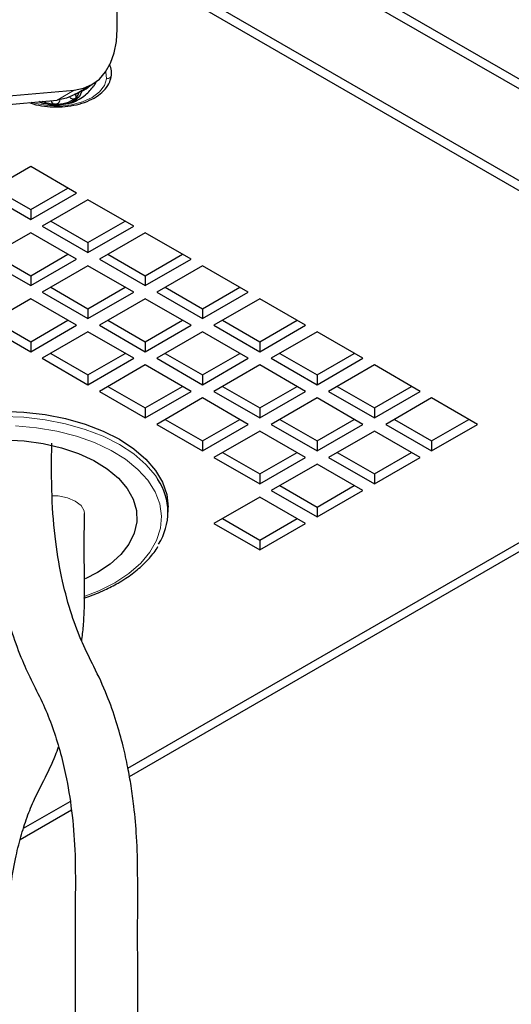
# Model space of a CAD drawing. Header units: millimetres. Extents: x 5 to 418, y 2 to 292.
# Tile 16 of 30: x 370 to 382, y 104 to 128. Entities that reach past the tile are written whole.
import ezdxf

# ---------------------------------------------------------------- set-up
doc = ezdxf.new("R2010")
doc.units = ezdxf.units.MM

msp = doc.modelspace()

# ---------------------------------------------------------------- linework, layer by layer
at = {"color": 7, "linetype": 'Continuous', "lineweight": 25}
for p, q in [((390.2853, 122.1652), (368.365, 134.8195)), ((390.4975, 122.2876), (368.5771, 134.942)), ((372.5652, 128.1456), (372.5652, 131.3006)), ((389.3095, 120.4587), (374.4603, 129.031)), ((389.3095, 120.2137), (374.4603, 128.786)), ((371.5195, 126.5272), (371.9438, 126.7721)), ((368.3226, 126.352), (371.5046, 126.6365)), ((371.6821, 126.621), (371.6812, 126.5948)), ((367.8983, 126.107), (371.0803, 126.3916)), ((370.4298, 124.7448), (369.2984, 124.0917)), ((371.5611, 124.0917), (370.4298, 124.7448)), ((369.2984, 124.0917), (370.4298, 123.4385)), ((369.5106, 124.2141), (370.4298, 123.6835)), ((370.4298, 123.6835), (371.349, 124.2141)), ((370.4298, 123.4385), (371.5611, 124.0917)), ((371.844, 123.9284), (370.7126, 123.2753)), ((372.9754, 123.2753), (371.844, 123.9284)), ((370.4298, 123.6835), (370.4298, 123.4385)), ((370.9248, 123.3977), (371.844, 122.8671)), ((371.844, 122.8671), (372.7632, 123.3977)), ((370.4298, 123.112), (369.2984, 122.4589)), ((371.5611, 122.4589), (370.4298, 123.112)), ((370.7126, 123.2753), (371.844, 122.6221)), ((371.844, 122.6221), (372.9754, 123.2753)), ((373.2582, 123.112), (372.1268, 122.4589)), ((374.3896, 122.4589), (373.2582, 123.112)), ((371.844, 122.8671), (371.844, 122.6221)), ((369.2984, 122.4589), (370.4298, 121.8057)), ((369.5106, 122.5813), (370.4298, 122.0507)), ((370.4298, 122.0507), (371.349, 122.5813)), ((370.4298, 121.8057), (371.5611, 122.4589)), ((372.1268, 122.4589), (373.2582, 121.8057)), ((372.339, 122.5813), (373.2582, 122.0507)), ((373.2582, 122.0507), (374.1774, 122.5813)), ((373.2582, 121.8057), (374.3896, 122.4589)), ((371.844, 122.2956), (370.7126, 121.6424)), ((372.9754, 121.6424), (371.844, 122.2956)), ((374.6724, 122.2956), (373.541, 121.6424)), ((375.8038, 121.6424), (374.6724, 122.2956)), ((370.4298, 122.0507), (370.4298, 121.8057)), ((373.2582, 122.0507), (373.2582, 121.8057)), ((370.7126, 121.6424), (371.844, 120.9893)), ((370.9248, 121.7649), (371.844, 121.2343)), ((371.844, 121.2343), (372.7632, 121.7649)), ((371.844, 120.9893), (372.9754, 121.6424)), ((373.541, 121.6424), (374.6724, 120.9893)), ((373.7532, 121.7649), (374.6724, 121.2343)), ((374.6724, 121.2343), (375.5916, 121.7649)), ((374.6724, 120.9893), (375.8038, 121.6424)), ((370.4298, 121.4792), (369.2984, 120.826)), ((371.5611, 120.826), (370.4298, 121.4792)), ((373.2582, 121.4792), (372.1268, 120.826)), ((374.3896, 120.826), (373.2582, 121.4792)), ((376.0866, 121.4792), (374.9552, 120.826)), ((377.218, 120.826), (376.0866, 121.4792)), ((371.844, 121.2343), (371.844, 120.9893)), ((374.6724, 121.2343), (374.6724, 120.9893)), ((369.5106, 120.9485), (370.4298, 120.4179)), ((370.4298, 120.4179), (371.349, 120.9485)), ((372.339, 120.9485), (373.2582, 120.4179)), ((373.2582, 120.4179), (374.1774, 120.9485)), ((375.1674, 120.9485), (376.0866, 120.4179)), ((376.0866, 120.4179), (377.0058, 120.9485)), ((369.2984, 120.826), (370.4298, 120.1729)), ((370.4298, 120.1729), (371.5611, 120.826)), ((371.844, 120.6628), (370.7126, 120.0096)), ((372.9754, 120.0096), (371.844, 120.6628)), ((372.1268, 120.826), (373.2582, 120.1729)), ((373.2582, 120.1729), (374.3896, 120.826)), ((374.6724, 120.6628), (373.541, 120.0096)), ((375.8038, 120.0096), (374.6724, 120.6628)), ((374.9552, 120.826), (376.0866, 120.1729)), ((376.0866, 120.1729), (377.218, 120.826)), ((377.5008, 120.6628), (376.3695, 120.0096)), ((378.6322, 120.0096), (377.5008, 120.6628)), ((370.4298, 120.4179), (370.4298, 120.1729)), ((373.2582, 120.4179), (373.2582, 120.1729)), ((376.0866, 120.4179), (376.0866, 120.1729)), ((370.7126, 120.0096), (371.844, 119.3565)), ((370.9248, 120.1321), (371.844, 119.6015)), ((371.844, 119.6015), (372.7632, 120.1321)), ((371.844, 119.3565), (372.9754, 120.0096)), ((372.8679, 109.6774), (390.7024, 119.973)), ((373.541, 120.0096), (374.6724, 119.3565)), ((373.7532, 120.1321), (374.6724, 119.6015)), ((374.6724, 119.6015), (375.5916, 120.1321)), ((374.6724, 119.3565), (375.8038, 120.0096)), ((376.3695, 120.0096), (377.5008, 119.3565)), ((376.5816, 120.1321), (377.5008, 119.6015)), ((377.5008, 119.6015), (378.42, 120.1321)), ((377.5008, 119.3565), (378.6322, 120.0096)), ((373.2582, 119.8463), (372.1268, 119.1932)), ((374.3896, 119.1932), (373.2582, 119.8463)), ((376.0866, 119.8463), (374.9552, 119.1932)), ((377.218, 119.1932), (376.0866, 119.8463)), ((378.915, 119.8463), (377.7837, 119.1932)), ((380.0464, 119.1932), (378.915, 119.8463)), ((371.844, 119.6015), (371.844, 119.3565)), ((374.6724, 119.6015), (374.6724, 119.3565)), ((377.5008, 119.6015), (377.5008, 119.3565)), ((372.339, 119.3157), (373.2582, 118.7851)), ((372.8313, 109.8847), (389.3095, 119.3973)), ((373.2582, 118.7851), (374.1774, 119.3157)), ((375.1674, 119.3157), (376.0866, 118.7851)), ((376.0866, 118.7851), (377.0058, 119.3157)), ((377.9958, 119.3157), (378.915, 118.7851)), ((378.915, 118.7851), (379.8343, 119.3157)), ((372.1268, 119.1932), (373.2582, 118.5401)), ((373.2582, 118.5401), (374.3896, 119.1932)), ((374.6724, 119.0299), (373.541, 118.3768)), ((375.8038, 118.3768), (374.6724, 119.0299)), ((374.9552, 119.1932), (376.0866, 118.5401)), ((376.0866, 118.5401), (377.218, 119.1932)), ((377.5008, 119.0299), (376.3695, 118.3768)), ((378.6322, 118.3768), (377.5008, 119.0299)), ((377.7837, 119.1932), (378.915, 118.5401)), ((378.915, 118.5401), (380.0464, 119.1932)), ((380.3293, 119.0299), (379.1979, 118.3768)), ((381.4606, 118.3768), (380.3293, 119.0299)), ((373.2582, 118.7851), (373.2582, 118.5401)), ((376.0866, 118.7851), (376.0866, 118.5401)), ((378.915, 118.7851), (378.915, 118.5401)), ((373.7532, 118.4993), (374.6724, 117.9686)), ((374.6724, 117.9686), (375.5916, 118.4993)), ((376.5816, 118.4993), (377.5008, 117.9686)), ((377.5008, 117.9686), (378.42, 118.4993)), ((379.4101, 118.4993), (380.3293, 117.9686)), ((380.3293, 117.9686), (381.2485, 118.4993)), ((373.541, 118.3768), (374.6724, 117.7237)), ((374.6724, 117.7237), (375.8038, 118.3768)), ((376.3695, 118.3768), (377.5008, 117.7237)), ((377.5008, 117.7237), (378.6322, 118.3768)), ((379.1979, 118.3768), (380.3293, 117.7237)), ((380.3293, 117.7237), (381.4606, 118.3768)), ((376.0866, 118.2135), (374.9552, 117.5604)), ((377.218, 117.5604), (376.0866, 118.2135)), ((378.915, 118.2135), (377.7837, 117.5604)), ((380.0464, 117.5604), (378.915, 118.2135)), ((374.6724, 117.9686), (374.6724, 117.7237)), ((377.5008, 117.9686), (377.5008, 117.7237)), ((380.3293, 117.9686), (380.3293, 117.7237)), ((374.9552, 117.5604), (376.0866, 116.9073)), ((375.1674, 117.6829), (376.0866, 117.1522)), ((376.0866, 117.1522), (377.0058, 117.6829)), ((376.0866, 116.9073), (377.218, 117.5604)), ((377.7837, 117.5604), (378.915, 116.9073)), ((377.9958, 117.6829), (378.915, 117.1522)), ((378.915, 117.1522), (379.8343, 117.6829)), ((378.915, 116.9073), (380.0464, 117.5604)), ((377.5008, 117.3971), (376.3695, 116.744)), ((378.6322, 116.744), (377.5008, 117.3971)), ((376.0866, 117.1522), (376.0866, 116.9073)), ((378.915, 117.1522), (378.915, 116.9073)), ((376.5816, 116.8665), (377.5008, 116.3358)), ((377.5008, 116.3358), (378.42, 116.8665)), ((376.0866, 116.5807), (374.9552, 115.9276)), ((377.218, 115.9276), (376.0866, 116.5807)), ((376.3695, 116.744), (377.5008, 116.0909)), ((377.5008, 116.0909), (378.6322, 116.744)), ((373.8227, 116.2051), (373.8227, 116.3358)), ((377.5008, 116.3358), (377.5008, 116.0909)), ((371.7567, 116.1697), (371.7567, 116.1776)), ((375.1674, 116.0501), (376.0866, 115.5194)), ((376.0866, 115.5194), (377.0058, 116.0501)), ((374.9552, 115.9276), (376.0866, 115.2745)), ((376.0866, 115.2745), (377.218, 115.9276)), ((376.0866, 115.5194), (376.0866, 115.2745)), ((372.0773, 114.7152), (371.7742, 114.5603)), ((370.2553, 108.3975), (371.4024, 109.0598)), ((370.1715, 108.1207), (371.4369, 108.8513))]:
    msp.add_line(p, q, dxfattribs=at)
at = {"color": 7, "linetype": 'Continuous', "lineweight": 18}
for p, q in [((390.8924, 121.8147), (373.9087, 131.6192)), ((372.2846, 127.09), (372.3043, 126.9179)), ((371.0803, 126.3916), (371.5046, 126.6365)), ((371.149, 126.3997), (371.149, 126.3725)), ((371.4033, 126.4697), (371.4033, 126.4468))]:
    msp.add_line(p, q, dxfattribs=at)
at = {"color": 7, "linetype": 'Continuous', "lineweight": 25, "flags": 128}
for points in [[(371.5046, 126.6365), (371.7353, 126.6813), (371.9439, 126.7721), (372.1269, 126.9074), (372.281, 127.0849), (372.4038, 127.3014), (372.4929, 127.5533), (372.5471, 127.8363), (372.5652, 128.1456)], [(372.0449, 126.8389), (372.0087, 126.7644), (371.9893, 126.7353)], [(371.6812, 126.5948), (371.6326, 126.4745), (371.5156, 126.3711), (371.3444, 126.297), (371.1397, 126.2612), (370.926, 126.268), (370.7293, 126.3165), (370.6484, 126.3529)], [(371.5195, 126.5272), (371.311, 126.4364), (371.0803, 126.3916)], [(369.7227, 118.7027), (370.2578, 118.6824), (370.7838, 118.622), (371.2917, 118.5225), (371.7727, 118.3856), (372.2186, 118.2136), (372.6218, 118.0094), (372.9754, 117.7767), (373.2734, 117.5192), (373.5106, 117.2416), (373.683, 116.9484), (373.7876, 116.6447), (373.8227, 116.3358)], [(369.7835, 117.9965), (370.2676, 117.9709), (370.7401, 117.9049), (371.1909, 117.7999), (371.6105, 117.6581), (371.9898, 117.4826), (372.3207, 117.277), (372.5963, 117.0458), (372.8107, 116.7939), (372.9592, 116.5267), (373.0388, 116.2498), (373.0477, 115.9692), (372.9857, 115.6909), (372.8541, 115.4207), (372.6559, 115.1644), (372.3951, 114.9276), (372.0773, 114.7152), (372.0773, 114.7152)]]:
    msp.add_lwpolyline(points, dxfattribs=at)
at = {"color": 7, "linetype": 'Continuous', "lineweight": 18, "flags": 128}
for points in [[(372.3043, 126.9179), (372.252, 126.748), (372.1308, 126.5903), (371.9478, 126.4538), (371.7135, 126.3467), (371.4415, 126.275), (371.1478, 126.2429), (370.8493, 126.2524), (370.5634, 126.3029), (370.452, 126.3354)], [(365.8672, 117.0104), (365.9348, 117.1109), (366.172, 117.3886), (366.4699, 117.646), (366.8235, 117.8788), (367.2267, 118.0829), (367.6727, 118.2549), (368.1537, 118.3919), (368.6615, 118.4914), (369.1875, 118.5518), (369.7227, 118.572), (370.2578, 118.5518), (370.7838, 118.4914), (371.2917, 118.3919), (371.7727, 118.2549), (372.2186, 118.0829), (372.6218, 117.8788), (372.9754, 117.646), (373.2734, 117.3886), (373.5106, 117.1109), (373.5726, 117.0191)], [(370.0515, 118.3411), (370.5719, 118.2956), (371.0771, 118.2104), (371.5582, 118.0871), (372.0065, 117.9279), (372.414, 117.7357), (372.7735, 117.5138), (373.0786, 117.2662), (373.3238, 116.9973), (373.5047, 116.712), (373.6182, 116.4153), (373.6621, 116.1125), (373.6357, 115.809), (373.5395, 115.5103), (373.3752, 115.2217), (373.1457, 114.9482), (372.8551, 114.6949), (372.5087, 114.4662), (372.5087, 114.4662)], [(371.7567, 116.1711), (371.7472, 116.2392), (371.6728, 116.3715), (371.5312, 116.484), (371.3363, 116.5657), (371.1072, 116.6087), (370.958, 116.6139)], [(372.5087, 114.4662), (372.1125, 114.2662), (371.7513, 114.1246)]]:
    msp.add_lwpolyline(points, dxfattribs=at)
at = {"color": 7, "linetype": 'Continuous', "lineweight": 25}
for centre, radius, start, end in [((371.3774, 126.6328), 0.251, 308.91246, 349.63102), ((371.0504, 127.1191), 0.8277, 246.59168, 268.96586), ((371.0904, 127.0311), 0.7416, 265.74706, 306.83686), ((372.3442, 116.2056), 1.4733, 327.506, 33.51584)]:
    msp.add_arc(centre, radius, start, end, dxfattribs=at)
for points, knots in [([(372.4238, 127.0045), (372.4254, 127.0411), (372.4296, 127.1315), (372.3981, 127.2169), (372.3793, 127.2677)], [0, 0, 0, 0, 0.4041225, 1, 1, 1, 1]), ([(370.397, 126.3305), (370.4282, 126.3184), (370.5478, 126.2723), (370.7716, 126.2342), (371.06, 126.2127), (371.3496, 126.231), (371.6269, 126.2851), (371.8805, 126.3744), (372.1004, 126.4969), (372.2736, 126.6509), (372.3893, 126.8241), (372.4132, 126.9491), (372.4238, 127.0045)], [0, 0, 0, 0, 0.0421647, 0.1613178, 0.2838781, 0.4064842, 0.5257994, 0.6389653, 0.7441265, 0.8407989, 0.9293874, 1, 1, 1, 1]), ([(371.343, 126.3043), (371.3757, 126.3102), (371.4758, 126.3282), (371.6243, 126.4042), (371.8193, 126.5332), (371.9259, 126.6603), (371.9917, 126.7386)], [0, 0, 0, 0, 0.12470844, 0.38111056, 0.61848031, 1, 1, 1, 1]), ([(371.535, 126.4375), (371.5411, 126.4449), (371.5535, 126.46), (371.5541, 126.4918), (371.5435, 126.5234), (371.5297, 126.5423), (371.5225, 126.5522)], [0, 0, 0, 0, 0.2199384, 0.450952, 0.7111449, 1, 1, 1, 1]), ([(370.6356, 126.3518), (370.655, 126.3414), (370.6948, 126.32), (370.7392, 126.3118), (370.7618, 126.3076)], [0, 0, 0, 0, 0.4889131, 1, 1, 1, 1]), ([(370.9313, 126.3794), (370.9345, 126.368), (370.9408, 126.345), (370.9646, 126.3167), (370.997, 126.2964), (371.0225, 126.2931), (371.0354, 126.2915)], [0, 0, 0, 0, 0.2382051, 0.4819286, 0.736257, 1, 1, 1, 1]), ([(371.0354, 126.2915), (371.0485, 126.2923), (371.0745, 126.2941), (371.1089, 126.3121), (371.1356, 126.3386), (371.1446, 126.3613), (371.149, 126.3725)], [0, 0, 0, 0, 0.26148045, 0.51619832, 0.7610963, 1, 1, 1, 1]), ([(371.4033, 126.4468), (371.4146, 126.4403), (371.4368, 126.4277), (371.473, 126.4197), (371.508, 126.4205), (371.5264, 126.4321), (371.535, 126.4375)], [0, 0, 0, 0, 0.2770295, 0.5428759, 0.7857896, 1, 1, 1, 1]), ([(369.4098, 117.9066), (369.4065, 117.4116), (369.4003, 116.4857), (369.5125, 115.2027), (369.7078, 114.1314), (369.9476, 113.2666), (370.2004, 112.5769), (370.4719, 111.9932), (370.7525, 111.4574), (370.9731, 110.8926), (371.1552, 110.3189), (371.3213, 109.6338), (371.4546, 108.8153), (371.5359, 107.8291), (371.5315, 106.7449), (371.5323, 105.5591), (371.5318, 103.7574), (371.532, 101.4252), (371.5319, 98.894), (371.5319, 97.341), (371.5319, 96.7175)], [0, 0, 0, 0, 0.0690143, 0.1290765, 0.1793079, 0.2206862, 0.2540852, 0.2816281, 0.3104113, 0.3383862, 0.3660545, 0.3943077, 0.436636, 0.4815745, 0.5321424, 0.5877712, 0.6469777, 0.7834074, 0.9130373, 1, 1, 1, 1]), ([(373.0719, 96.6577), (373.0719, 97.0482), (373.0719, 98.4659), (373.0721, 100.952), (373.0716, 103.3956), (373.0721, 105.1659), (373.0703, 106.2153), (373.0759, 107.2248), (373.0568, 108.1324), (372.9921, 108.8596), (372.9148, 109.4288), (372.8274, 109.9243), (372.7108, 110.4526), (372.5439, 111.0499), (372.3133, 111.7115), (372.0139, 112.3544), (371.6823, 112.9991), (371.4227, 113.7054), (371.1945, 114.5391), (371.0258, 115.519), (370.9381, 116.6599), (370.9457, 117.4735), (370.9498, 117.9097)], [0, 0, 0, 0, 0.0543096, 0.197136, 0.3457149, 0.3941119, 0.4433216, 0.4916368, 0.5344966, 0.5694995, 0.5930907, 0.6143621, 0.6394416, 0.6682993, 0.7005608, 0.7367368, 0.7668208, 0.801325, 0.8411229, 0.8868963, 0.9393659, 1, 1, 1, 1]), ([(371.6911, 113.021), (371.7057, 113.1452), (371.7716, 113.7046), (371.7497, 114.7583), (371.7543, 115.6836), (371.7567, 116.1712)], [0, 0, 0, 0, 0.1189189, 0.5357458, 1, 1, 1, 1]), ([(371.7443, 114.0875), (371.776, 114.097), (371.9527, 114.1498), (372.2364, 114.272), (372.547, 114.4298), (372.8275, 114.6032), (373.0954, 114.8004), (373.3588, 115.0664), (373.5191, 115.2545), (373.5718, 115.3605), (373.5722, 115.3614)], [0, 0, 0, 0, 0.0437132, 0.2434036, 0.406619, 0.5033806, 0.6787997, 0.8437441, 0.9986426, 1, 1, 1, 1]), ([(369.8475, 97.0839), (369.8475, 97.48), (369.8475, 98.6036), (369.8475, 100.5005), (369.8476, 102.3821), (369.8471, 103.925), (369.8475, 105.0391), (369.8446, 106.0564), (369.9224, 106.913), (370.0383, 107.6037), (370.1773, 108.1734), (370.3351, 108.6649), (370.5203, 109.1332), (370.7809, 109.6311), (370.9919, 110.0569), (371.0944, 110.3405), (371.1193, 110.4095)], [0, 0, 0, 0, 0.0877258, 0.2488418, 0.4201023, 0.5044401, 0.5905177, 0.6668877, 0.7295926, 0.7807461, 0.8218693, 0.8593399, 0.8949979, 0.9332208, 0.9837647, 1, 1, 1, 1])]:
    msp.add_open_spline(points, degree=3, knots=knots, dxfattribs=at)
at = {"color": 7, "linetype": 'Continuous', "lineweight": 18}
for points, knots in [([(372.3043, 126.9179), (372.3199, 126.9188), (372.3501, 126.9206), (372.3894, 126.9412), (372.417, 126.9706), (372.4207, 126.9945), (372.4223, 127.0048)], [0, 0, 0, 0, 0.286901, 0.5581377, 0.8088779, 1, 1, 1, 1]), ([(371.9059, 126.7502), (371.9031, 126.7471), (371.8422, 126.6791), (371.7599, 126.636), (371.6812, 126.5948)], [0, 0, 0, 0, 0.0454273, 1, 1, 1, 1])]:
    msp.add_open_spline(points, degree=3, knots=knots, dxfattribs=at)

doc.saveas('drawing.dxf')
